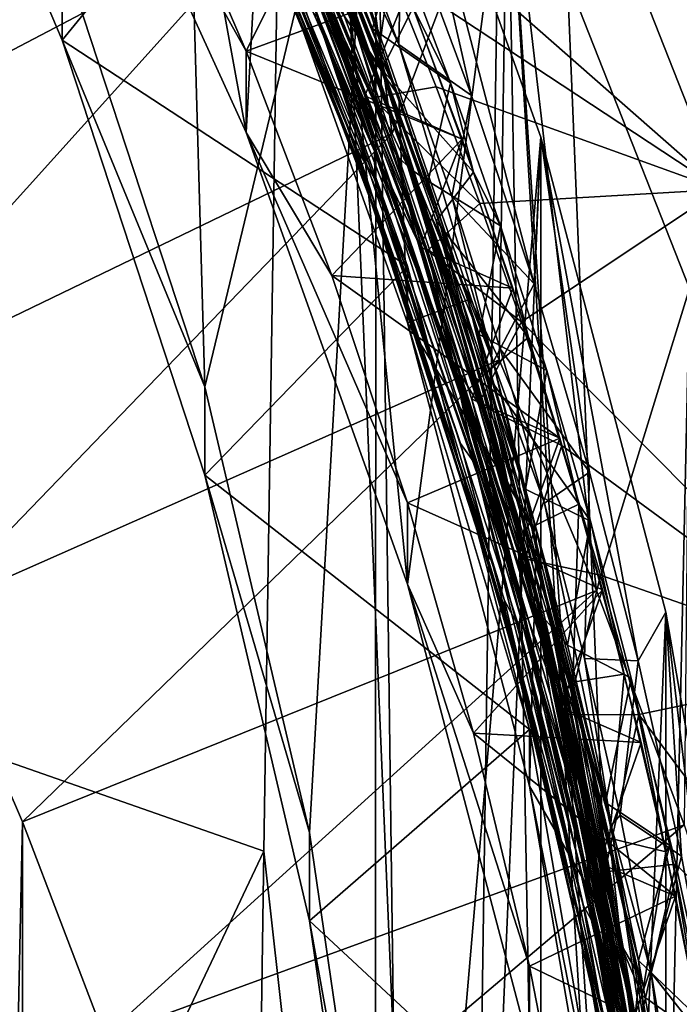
# Model space of a CAD drawing. Header units: metres. Extents: x -22 to 72, y -237 to 23.
# Tile 98 of 256: x 9.97 to 11.27, y -216.37 to -214.43. Entities that reach past the tile are written whole.
import ezdxf

# ---------------------------------------------------------------- set-up
doc = ezdxf.new("R2010")
doc.units = ezdxf.units.M
doc.layers.add('solid_509588_MEDIA_SW0001', color=7, linetype='CONTINUOUS')

msp = doc.modelspace()

# ---------------------------------------------------------------- linework, layer by layer
at = {"layer": 'solid_509588_MEDIA_SW0001'}
for points in [[(10.522875, -211.260559, 290.888855), (7.965763, -208.627457, 291.12674), (7.873083, -215.169647, 291.135925)], [(10.51347, -211.884277, 290.889832), (10.522875, -211.260559, 290.888855), (7.873083, -215.169647, 291.135925)], [(10.450228, -216.071869, 290.896393), (10.51347, -211.884277, 290.889832), (7.873083, -215.169647, 291.135925)], [(10.834114, -219.514114, 290.834808), (10.51347, -211.884277, 290.889832), (10.450228, -216.071869, 290.896393)], [(10.834114, -219.514114, 290.834808), (10.945629, -211.883789, 290.823059), (10.51347, -211.884277, 290.889832)], [(10.834114, -219.514114, 290.834808), (11.261785, -219.514038, 290.727875), (10.945629, -211.883789, 290.823059)], [(11.261785, -219.514038, 290.727875), (11.370038, -211.883713, 290.716187), (10.945629, -211.883789, 290.823059)], [(11.261785, -219.514038, 290.727875), (11.679883, -219.513977, 290.582001), (11.370038, -211.883713, 290.716187)], [(10.415477, -214.655487, 269.757202), (10.496525, -213.175125, 269.549164), (9.991629, -212.336029, 269.431213)], [(10.023125, -213.795944, 269.636414), (10.415477, -214.655487, 269.757202), (9.991629, -212.336029, 269.431213)], [(10.3336, -215.157013, 275.634186), (10.052897, -214.299423, 275.513672), (10.26872, -212.873184, 275.313232)], [(10.3336, -215.157013, 275.634186), (10.26872, -212.873184, 275.313232), (10.670872, -213.754227, 275.437042)], [(10.415477, -214.655487, 269.757202), (10.732976, -215.545319, 269.882263), (10.496525, -213.175125, 269.549164)], [(10.473175, -214.220337, 261.803406), (10.496525, -213.175125, 269.549164), (10.702536, -214.657364, 261.864807)], [(10.732976, -215.545319, 269.882263), (10.929806, -214.052811, 269.672516), (10.496525, -213.175125, 269.549164)], [(10.702536, -214.657364, 261.864807), (10.496525, -213.175125, 269.549164), (10.929806, -214.052811, 269.672516)], [(10.270998, -213.61824, 272.096497), (10.632979, -214.460052, 272.202271), (10.309357, -213.650696, 272.084595)], [(10.397531, -213.934937, 272.157227), (10.632979, -214.460052, 272.202271), (10.270998, -213.61824, 272.096497)], [(10.659949, -214.464294, 273.373993), (10.309155, -213.614822, 273.267334), (10.378409, -213.752808, 273.295654)], [(10.460822, -213.983994, 273.286896), (10.309155, -213.614822, 273.267334), (10.659949, -214.464294, 273.373993)], [(9.69975, -213.642426, 274.159058), (10.052897, -214.299423, 275.513672), (10.052908, -214.473434, 274.275848)], [(9.69975, -213.642426, 274.159058), (10.052908, -214.473434, 274.275848), (10.415481, -214.029221, 274.213409)], [(10.632979, -214.460052, 272.202271), (10.44184, -213.940308, 272.120972), (10.309357, -213.650696, 272.084595)], [(11.222442, -213.73262, 268.639038), (11.27331, -213.715973, 268.609924), (11.609939, -214.486053, 268.800934)], [(11.426583, -214.508911, 269.027283), (11.153563, -213.882156, 268.93573), (11.089987, -213.742691, 268.835876)], [(11.089987, -213.742691, 268.835876), (11.109334, -213.7491, 268.778442), (11.445062, -214.514313, 268.969482)], [(11.426583, -214.508911, 269.027283), (11.089987, -213.742691, 268.835876), (11.445062, -214.514313, 268.969482)], [(11.138728, -213.749542, 268.725067), (11.176956, -213.743958, 268.677948), (11.512251, -214.509872, 268.868683)], [(11.176956, -213.743958, 268.677948), (11.222442, -213.73262, 268.639038), (11.55819, -214.500214, 268.829834)], [(11.512251, -214.509872, 268.868683), (11.176956, -213.743958, 268.677948), (11.55819, -214.500214, 268.829834)], [(11.55819, -214.500214, 268.829834), (11.222442, -213.73262, 268.639038), (11.609939, -214.486053, 268.800934)], [(10.539846, -216.03508, 275.757599), (10.3336, -215.157013, 275.634186), (10.670872, -213.754227, 275.437042)], [(10.362108, -213.764069, 273.200165), (10.532822, -214.171463, 273.278351), (10.700842, -214.61557, 273.307068)], [(10.362108, -213.764069, 273.200165), (10.700842, -214.61557, 273.307068), (10.542668, -214.17334, 273.22467)], [(10.715987, -214.584518, 273.409332), (10.378409, -213.752808, 273.295654), (10.415512, -214.14061, 273.421204)], [(10.659949, -214.464294, 273.373993), (10.378409, -213.752808, 273.295654), (10.715987, -214.584518, 273.409332)], [(10.670152, -216.927292, 275.882996), (10.539846, -216.03508, 275.757599), (10.670872, -213.754227, 275.437042)], [(10.723579, -217.827225, 276.00946), (10.670152, -216.927292, 275.882996), (10.670872, -213.754227, 275.437042)], [(10.723579, -217.827225, 276.00946), (10.670872, -213.754227, 275.437042), (10.995694, -214.664642, 275.565002)], [(10.982527, -214.953857, 273.200043), (10.995694, -214.664642, 275.565002), (10.670872, -213.754227, 275.437042)], [(10.859245, -214.582535, 273.153381), (10.670872, -213.754227, 275.437042), (10.722087, -214.212738, 273.106873)], [(10.982527, -214.953857, 273.200043), (10.670872, -213.754227, 275.437042), (10.859245, -214.582535, 273.153381)], [(11.349865, -214.768021, 271.035309), (10.989173, -213.852585, 270.906647), (11.218492, -213.754044, 270.892792)], [(11.109334, -213.7491, 268.778442), (11.138728, -213.749542, 268.725067), (11.474015, -214.514633, 268.915863)], [(11.445062, -214.514313, 268.969482), (11.109334, -213.7491, 268.778442), (11.474015, -214.514633, 268.915863)], [(11.474015, -214.514633, 268.915863), (11.138728, -213.749542, 268.725067), (11.512251, -214.509872, 268.868683)], [(11.153563, -213.882156, 268.93573), (11.451756, -214.581406, 269.104492), (11.218492, -213.754044, 270.892792)], [(11.349865, -214.768021, 271.035309), (11.218492, -213.754044, 270.892792), (11.586132, -214.687012, 271.023926)], [(11.451756, -214.581406, 269.104492), (11.586132, -214.687012, 271.023926), (11.218492, -213.754044, 270.892792)], [(9.38481, -214.791367, 261.19278), (9.153952, -214.401794, 261.138), (10.225655, -213.793213, 261.743378)], [(9.38481, -214.791367, 261.19278), (10.225655, -213.793213, 261.743378), (10.473175, -214.220337, 261.803406)], [(10.415512, -214.495514, 270.896027), (10.415477, -214.655487, 269.757202), (10.023125, -213.795944, 269.636414)], [(10.415512, -214.495514, 270.896027), (10.023125, -213.795944, 269.636414), (10.228522, -214.061569, 270.835022)], [(10.326433, -213.824768, 272.195007), (10.514353, -214.265396, 272.277344), (10.671177, -214.672073, 272.301392)], [(10.326433, -213.824768, 272.195007), (10.671177, -214.672073, 272.301392), (10.589465, -214.432373, 272.244415)], [(10.711148, -214.701065, 272.415466), (10.366383, -213.842636, 272.307678), (10.400932, -213.870926, 272.33194)], [(10.419836, -214.002167, 272.303192), (10.366383, -213.842636, 272.307678), (10.711148, -214.701065, 272.415466)], [(10.280173, -213.847977, 271.158234), (10.635021, -214.692245, 271.264252), (10.319332, -213.901917, 271.140289)], [(10.2902, -213.885895, 271.18988), (10.635021, -214.692245, 271.264252), (10.280173, -213.847977, 271.158234)], [(10.312551, -213.845764, 271.112305), (10.667892, -214.692398, 271.218658), (10.403416, -213.993912, 271.114899)], [(10.319332, -213.901917, 271.140289), (10.667892, -214.692398, 271.218658), (10.312551, -213.845764, 271.112305)], [(10.601978, -214.110153, 271.433167), (10.989173, -213.852585, 270.906647), (11.349865, -214.768021, 271.035309)], [(10.400932, -213.870926, 272.33194), (10.546264, -214.152618, 272.383057), (10.664232, -214.450485, 272.420471)], [(10.742262, -214.729889, 272.439819), (10.400932, -213.870926, 272.33194), (10.664232, -214.450485, 272.420471)], [(10.711148, -214.701065, 272.415466), (10.400932, -213.870926, 272.33194), (10.742262, -214.729889, 272.439819)], [(11.426583, -214.508911, 269.027283), (11.451756, -214.581406, 269.104492), (11.153563, -213.882156, 268.93573)], [(10.2902, -213.885895, 271.18988), (10.640907, -214.728928, 271.295746), (10.635021, -214.692245, 271.264252)], [(10.508975, -214.391998, 271.280457), (10.640907, -214.728928, 271.295746), (10.2902, -213.885895, 271.18988)], [(10.319332, -213.901917, 271.140289), (10.66888, -214.746353, 271.246368), (10.667892, -214.692398, 271.218658)], [(10.635021, -214.692245, 271.264252), (10.66888, -214.746353, 271.246368), (10.319332, -213.901917, 271.140289)], [(10.665178, -214.787109, 271.362183), (10.317244, -213.93631, 271.255341), (10.525085, -214.393631, 271.339569)], [(10.323064, -213.959671, 271.231201), (10.317244, -213.93631, 271.255341), (10.665178, -214.787109, 271.362183)], [(10.397531, -213.934937, 272.157227), (10.733976, -214.788574, 272.264435), (10.632979, -214.460052, 272.202271)], [(10.589465, -214.432373, 272.244415), (10.733976, -214.788574, 272.264435), (10.397531, -213.934937, 272.157227)], [(10.632979, -214.460052, 272.202271), (10.566322, -214.234116, 272.157837), (10.44184, -213.940308, 272.120972)], [(10.511849, -214.398376, 271.286316), (10.323064, -213.959671, 271.231201), (10.665178, -214.787109, 271.362183)], [(10.473069, -213.96994, 273.174438), (10.796139, -214.832489, 273.282715), (10.597331, -214.22821, 273.185944)], [(10.542668, -214.17334, 273.22467), (10.796139, -214.832489, 273.282715), (10.473069, -213.96994, 273.174438)], [(10.667892, -214.692398, 271.218658), (10.530414, -214.286804, 271.151672), (10.403416, -213.993912, 271.114899)], [(10.783607, -214.851822, 273.395844), (10.50457, -214.100723, 273.274475), (10.460822, -213.983994, 273.286896)], [(10.783607, -214.851822, 273.395844), (10.460822, -213.983994, 273.286896), (10.659949, -214.464294, 273.373993)], [(10.751705, -214.864792, 272.411499), (10.419836, -214.002167, 272.303192), (10.711148, -214.701065, 272.415466)], [(10.565969, -214.383514, 272.32428), (10.419836, -214.002167, 272.303192), (10.751705, -214.864792, 272.411499)], [(10.052908, -214.473434, 274.275848), (10.732978, -214.919037, 274.33847), (10.415481, -214.029221, 274.213409)], [(10.415512, -214.14061, 273.421204), (10.415481, -214.029221, 274.213409), (10.732978, -214.919037, 274.33847)], [(10.702536, -214.657364, 261.864807), (10.929806, -214.052811, 269.672516), (10.913373, -215.103607, 261.927521)], [(10.732976, -215.545319, 269.882263), (10.973018, -216.458252, 270.010559), (10.929806, -214.052811, 269.672516)], [(10.913373, -215.103607, 261.927521), (10.929806, -214.052811, 269.672516), (11.105209, -215.558075, 261.991394)], [(11.214872, -218.32843, 270.273407), (11.288323, -214.962662, 269.800385), (10.929806, -214.052811, 269.672516)], [(11.105209, -215.558075, 261.991394), (10.929806, -214.052811, 269.672516), (11.288323, -214.962662, 269.800385)], [(11.134078, -217.388351, 270.141296), (11.214872, -218.32843, 270.273407), (10.929806, -214.052811, 269.672516)], [(10.973018, -216.458252, 270.010559), (11.134078, -217.388351, 270.141296), (10.929806, -214.052811, 269.672516)], [(10.415512, -214.495514, 270.896027), (10.228522, -214.061569, 270.835022), (10.615865, -214.090439, 271.032532)], [(10.415512, -214.495514, 270.896027), (10.615865, -214.090439, 271.032532), (10.732185, -214.378128, 271.070831)], [(10.50457, -214.100723, 273.274475), (10.675231, -214.546783, 273.330475), (10.532822, -214.171463, 273.278351)], [(10.783607, -214.851822, 273.395844), (10.675231, -214.546783, 273.330475), (10.50457, -214.100723, 273.274475)], [(10.698707, -214.337967, 271.463043), (10.601978, -214.110153, 271.433167), (11.349865, -214.768021, 271.035309)], [(10.415512, -214.14061, 273.421204), (10.732978, -214.919037, 274.33847), (10.733003, -215.030457, 273.546265)], [(10.715987, -214.584518, 273.409332), (10.415512, -214.14061, 273.421204), (10.733003, -215.030457, 273.546265)], [(10.664232, -214.450485, 272.420471), (10.546264, -214.152618, 272.383057), (10.712359, -214.278564, 272.458832)], [(10.675231, -214.546783, 273.330475), (10.699178, -214.61499, 273.334015), (10.532822, -214.171463, 273.278351)], [(10.700842, -214.61557, 273.307068), (10.532822, -214.171463, 273.278351), (10.699178, -214.61499, 273.334015)], [(10.542668, -214.17334, 273.22467), (10.85096, -215.048462, 273.334503), (10.796139, -214.832489, 273.282715)], [(10.700842, -214.61557, 273.307068), (10.85096, -215.048462, 273.334503), (10.542668, -214.17334, 273.22467)], [(10.597331, -214.22821, 273.185944), (10.715878, -214.481979, 273.201691), (10.602587, -214.184448, 273.164368)], [(10.722087, -214.212738, 273.106873), (10.602587, -214.184448, 273.164368), (10.715878, -214.481979, 273.201691)], [(10.859245, -214.582535, 273.153381), (10.722087, -214.212738, 273.106873), (10.715878, -214.481979, 273.201691)], [(9.598998, -215.190735, 261.248901), (9.38481, -214.791367, 261.19278), (10.473175, -214.220337, 261.803406)], [(9.598998, -215.190735, 261.248901), (10.473175, -214.220337, 261.803406), (10.702536, -214.657364, 261.864807)], [(10.597331, -214.22821, 273.185944), (10.901626, -215.108231, 273.296417), (10.715878, -214.481979, 273.201691)], [(10.796139, -214.832489, 273.282715), (10.901626, -215.108231, 273.296417), (10.597331, -214.22821, 273.185944)], [(10.499858, -214.239517, 271.365448), (10.545042, -214.28952, 271.387482), (10.663105, -214.587387, 271.424866)], [(10.499858, -214.239517, 271.365448), (10.663105, -214.587387, 271.424866), (10.772451, -214.887924, 271.462616)], [(10.823576, -215.110214, 271.474792), (10.499858, -214.239517, 271.365448), (10.772451, -214.887924, 271.462616)], [(10.555251, -214.427307, 271.368317), (10.499858, -214.239517, 271.365448), (10.823576, -215.110214, 271.474792)], [(10.566322, -214.234116, 272.157837), (10.68232, -214.531036, 272.195099), (10.744005, -214.409134, 272.118774)], [(10.632979, -214.460052, 272.202271), (10.68232, -214.531036, 272.195099), (10.566322, -214.234116, 272.157837)], [(10.514234, -214.264404, 272.282257), (10.683509, -214.709839, 272.338165), (10.514353, -214.265396, 272.277344)], [(10.565969, -214.383514, 272.32428), (10.683509, -214.709839, 272.338165), (10.514234, -214.264404, 272.282257)], [(10.683509, -214.709839, 272.338165), (10.683567, -214.710693, 272.333252), (10.514353, -214.265396, 272.277344)], [(10.671177, -214.672073, 272.301392), (10.514353, -214.265396, 272.277344), (10.683567, -214.710693, 272.333252)], [(10.530414, -214.286804, 271.151672), (10.649036, -214.58313, 271.188843), (10.732185, -214.378128, 271.070831)], [(10.667892, -214.692398, 271.218658), (10.649036, -214.58313, 271.188843), (10.530414, -214.286804, 271.151672)], [(10.663105, -214.587387, 271.424866), (10.545042, -214.28952, 271.387482), (10.698707, -214.337967, 271.463043)], [(10.664232, -214.450485, 272.420471), (10.712359, -214.278564, 272.458832), (10.817946, -214.557602, 272.493896)], [(10.817946, -214.557602, 272.493896), (10.712359, -214.278564, 272.458832), (10.744005, -214.409134, 272.118774)], [(10.052908, -214.473434, 274.275848), (10.052897, -214.299423, 275.513672), (10.3336, -215.157013, 275.634186)], [(10.663105, -214.587387, 271.424866), (10.698707, -214.337967, 271.463043), (10.789542, -214.56543, 271.492859)], [(10.789542, -214.56543, 271.492859), (10.698707, -214.337967, 271.463043), (11.349865, -214.768021, 271.035309)], [(10.415512, -214.495514, 270.896027), (10.732185, -214.378128, 271.070831), (10.840502, -214.668655, 271.109528)], [(10.868377, -215.263519, 272.434723), (10.683509, -214.709839, 272.338165), (10.565969, -214.383514, 272.32428)], [(10.868377, -215.263519, 272.434723), (10.565969, -214.383514, 272.32428), (10.751705, -214.864792, 272.411499)], [(10.649036, -214.58313, 271.188843), (10.840502, -214.668655, 271.109528), (10.732185, -214.378128, 271.070831)], [(10.508975, -214.391998, 271.280457), (10.511849, -214.398376, 271.286316), (10.679235, -214.838409, 271.336487)], [(10.508975, -214.391998, 271.280457), (10.679235, -214.838409, 271.336487), (10.640907, -214.728928, 271.295746)], [(10.682006, -214.84549, 271.342407), (10.511849, -214.398376, 271.286316), (10.665178, -214.787109, 271.362183)], [(10.679235, -214.838409, 271.336487), (10.511849, -214.398376, 271.286316), (10.682006, -214.84549, 271.342407)], [(10.837399, -215.268585, 271.449402), (10.525085, -214.393631, 271.339569), (10.555251, -214.427307, 271.368317)], [(10.665178, -214.787109, 271.362183), (10.525085, -214.393631, 271.339569), (10.837399, -215.268585, 271.449402)], [(10.865457, -215.308029, 271.478882), (10.555251, -214.427307, 271.368317), (10.823576, -215.110214, 271.474792)], [(10.837399, -215.268585, 271.449402), (10.555251, -214.427307, 271.368317), (10.865457, -215.308029, 271.478882)], [(10.68232, -214.531036, 272.195099), (10.863089, -214.733368, 272.159515), (10.744005, -214.409134, 272.118774)], [(10.817946, -214.557602, 272.493896), (10.744005, -214.409134, 272.118774), (10.863089, -214.733368, 272.159515)], [(10.589465, -214.432373, 272.244415), (10.888342, -215.312836, 272.354889), (10.733976, -214.788574, 272.264435)], [(10.671177, -214.672073, 272.301392), (10.888342, -215.312836, 272.354889), (10.589465, -214.432373, 272.244415)], [(10.632979, -214.460052, 272.202271), (10.929984, -215.344131, 272.313263), (10.68232, -214.531036, 272.195099)], [(10.733976, -214.788574, 272.264435), (10.929984, -215.344131, 272.313263), (10.632979, -214.460052, 272.202271)], [(10.659949, -214.464294, 273.373993), (10.715987, -214.584518, 273.409332), (10.852098, -214.985092, 273.463867)], [(10.944361, -215.354523, 273.485718), (10.659949, -214.464294, 273.373993), (10.852098, -214.985092, 273.463867)], [(10.783607, -214.851822, 273.395844), (10.659949, -214.464294, 273.373993), (10.944361, -215.354523, 273.485718)], [(10.773499, -214.751068, 272.458221), (10.664232, -214.450485, 272.420471), (10.817946, -214.557602, 272.493896)], [(10.742262, -214.729889, 272.439819), (10.664232, -214.450485, 272.420471), (10.773499, -214.751068, 272.458221)], [(10.052908, -214.473434, 274.275848), (10.3336, -215.157013, 275.634186), (10.333602, -215.330978, 274.396362)], [(10.052908, -214.473434, 274.275848), (10.333602, -215.330978, 274.396362), (10.732978, -214.919037, 274.33847)], [(10.859245, -214.582535, 273.153381), (10.715878, -214.481979, 273.201691), (10.820181, -214.781036, 273.239258)], [(10.901626, -215.108231, 273.296417), (10.820181, -214.781036, 273.239258), (10.715878, -214.481979, 273.201691)], [(10.583821, -214.937149, 270.958099), (10.415477, -214.655487, 269.757202), (10.415512, -214.495514, 270.896027)], [(10.583821, -214.937149, 270.958099), (10.415512, -214.495514, 270.896027), (10.840502, -214.668655, 271.109528)], [(10.68232, -214.531036, 272.195099), (10.789321, -214.829575, 272.232574), (10.863089, -214.733368, 272.159515)], [(10.929984, -215.344131, 272.313263), (10.789321, -214.829575, 272.232574), (10.68232, -214.531036, 272.195099)], [(10.675231, -214.546783, 273.330475), (10.82666, -214.999603, 273.387299), (10.699178, -214.61499, 273.334015)], [(10.783607, -214.851822, 273.395844), (10.82666, -214.999603, 273.387299), (10.675231, -214.546783, 273.330475)], [(10.773499, -214.751068, 272.458221), (10.817946, -214.557602, 272.493896), (10.916198, -214.839417, 272.529327)], [(10.916198, -214.839417, 272.529327), (10.817946, -214.557602, 272.493896), (10.863089, -214.733368, 272.159515)], [(10.663105, -214.587387, 271.424866), (10.789542, -214.56543, 271.492859), (10.875708, -214.795441, 271.523041)], [(10.875708, -214.795441, 271.523041), (10.789542, -214.56543, 271.492859), (11.349865, -214.768021, 271.035309)], [(10.982527, -214.953857, 273.200043), (10.859245, -214.582535, 273.153381), (10.820181, -214.781036, 273.239258)], [(10.649036, -214.58313, 271.188843), (10.758685, -214.881226, 271.226288), (10.840502, -214.668655, 271.109528)], [(10.667892, -214.692398, 271.218658), (10.758685, -214.881226, 271.226288), (10.649036, -214.58313, 271.188843)], [(10.772451, -214.887924, 271.462616), (10.663105, -214.587387, 271.424866), (10.875708, -214.795441, 271.523041)], [(10.852098, -214.985092, 273.463867), (10.715987, -214.584518, 273.409332), (10.733003, -215.030457, 273.546265)], [(10.82666, -214.999603, 273.387299), (10.846713, -215.065521, 273.390533), (10.699178, -214.61499, 273.334015)], [(10.700842, -214.61557, 273.307068), (10.699178, -214.61499, 273.334015), (10.846713, -215.065521, 273.390533)], [(10.700842, -214.61557, 273.307068), (10.846713, -215.065521, 273.390533), (10.972735, -215.505814, 273.418762)], [(10.700842, -214.61557, 273.307068), (10.972735, -215.505814, 273.418762), (10.85096, -215.048462, 273.334503)], [(9.7957, -215.598358, 261.306183), (9.598998, -215.190735, 261.248901), (10.702536, -214.657364, 261.864807)], [(9.7957, -215.598358, 261.306183), (10.702536, -214.657364, 261.864807), (10.913373, -215.103607, 261.927521)], [(10.733003, -215.385345, 271.021088), (10.732976, -215.545319, 269.882263), (10.415477, -214.655487, 269.757202)], [(10.733003, -215.385345, 271.021088), (10.415477, -214.655487, 269.757202), (10.583821, -214.937149, 270.958099)], [(10.583821, -214.937149, 270.958099), (10.840502, -214.668655, 271.109528), (10.940803, -214.96196, 271.14859)], [(10.995694, -214.664642, 275.565002), (10.995694, -221.335358, 276.502502), (10.670872, -222.245773, 276.630463)], [(10.723579, -217.827225, 276.00946), (10.995694, -214.664642, 275.565002), (10.670872, -222.245773, 276.630463)], [(10.671177, -214.672073, 272.301392), (10.683567, -214.710693, 272.333252), (10.833786, -215.163177, 272.390015)], [(10.671177, -214.672073, 272.301392), (10.833786, -215.163177, 272.390015), (10.949815, -215.559067, 272.412689)], [(10.671177, -214.672073, 272.301392), (10.949815, -215.559067, 272.412689), (10.888342, -215.312836, 272.354889)], [(10.758685, -214.881226, 271.226288), (10.940803, -214.96196, 271.14859), (10.840502, -214.668655, 271.109528)], [(11.091787, -215.325027, 273.246704), (10.995694, -214.664642, 275.565002), (10.982527, -214.953857, 273.200043)], [(10.995694, -214.664642, 275.565002), (11.241921, -215.600998, 275.696594), (10.995694, -221.335358, 276.502502)], [(11.187582, -215.696625, 273.293427), (11.241921, -215.600998, 275.696594), (10.995694, -214.664642, 275.565002)], [(11.187582, -215.696625, 273.293427), (10.995694, -214.664642, 275.565002), (11.091787, -215.325027, 273.246704)], [(10.635021, -214.692245, 271.264252), (10.924327, -215.57782, 271.375366), (10.66888, -214.746353, 271.246368)], [(10.640907, -214.728928, 271.295746), (10.924327, -215.57782, 271.375366), (10.635021, -214.692245, 271.264252)], [(10.667892, -214.692398, 271.218658), (10.957513, -215.580368, 271.330139), (10.758685, -214.881226, 271.226288)], [(10.66888, -214.746353, 271.246368), (10.957513, -215.580368, 271.330139), (10.667892, -214.692398, 271.218658)], [(10.683509, -214.709839, 272.338165), (10.833798, -215.162521, 272.394989), (10.683567, -214.710693, 272.333252)], [(10.868377, -215.263519, 272.434723), (10.833798, -215.162521, 272.394989), (10.683509, -214.709839, 272.338165)], [(10.833798, -215.162521, 272.394989), (10.833786, -215.163177, 272.390015), (10.683567, -214.710693, 272.333252)], [(10.988118, -215.599335, 272.528229), (10.711148, -214.701065, 272.415466), (10.742262, -214.729889, 272.439819)], [(10.751705, -214.864792, 272.411499), (10.711148, -214.701065, 272.415466), (10.988118, -215.599335, 272.528229)], [(10.640907, -214.728928, 271.295746), (10.926217, -215.612595, 271.406616), (10.924327, -215.57782, 271.375366)], [(10.830326, -215.291855, 271.393402), (10.926217, -215.612595, 271.406616), (10.640907, -214.728928, 271.295746)], [(10.679235, -214.838409, 271.336487), (10.830326, -215.291855, 271.393402), (10.640907, -214.728928, 271.295746)], [(10.742262, -214.729889, 272.439819), (10.773499, -214.751068, 272.458221), (10.873863, -215.053665, 272.496216)], [(10.742262, -214.729889, 272.439819), (10.873863, -215.053665, 272.496216), (10.965467, -215.358475, 272.534515)], [(11.0158, -215.628036, 272.552551), (10.742262, -214.729889, 272.439819), (10.965467, -215.358475, 272.534515)], [(10.988118, -215.599335, 272.528229), (10.742262, -214.729889, 272.439819), (11.0158, -215.628036, 272.552551)], [(10.789321, -214.829575, 272.232574), (10.971585, -215.05896, 272.20047), (10.863089, -214.733368, 272.159515)], [(10.916198, -214.839417, 272.529327), (10.863089, -214.733368, 272.159515), (10.971585, -215.05896, 272.20047)], [(10.66888, -214.746353, 271.246368), (10.952943, -215.63118, 271.357422), (10.957513, -215.580368, 271.330139)], [(10.924327, -215.57782, 271.375366), (10.952943, -215.63118, 271.357422), (10.66888, -214.746353, 271.246368)], [(10.873863, -215.053665, 272.496216), (10.773499, -214.751068, 272.458221), (10.916198, -214.839417, 272.529327)], [(10.957321, -215.028519, 271.553589), (10.875708, -214.795441, 271.523041), (11.349865, -214.768021, 271.035309)], [(10.957321, -215.028519, 271.553589), (11.349865, -214.768021, 271.035309), (11.632892, -215.709488, 271.167633)], [(10.946448, -215.678223, 271.473999), (10.665178, -214.787109, 271.362183), (10.837399, -215.268585, 271.449402)], [(10.682006, -214.84549, 271.342407), (10.665178, -214.787109, 271.362183), (10.946448, -215.678223, 271.473999)], [(10.733976, -214.788574, 272.264435), (11.003352, -215.680496, 272.376373), (10.929984, -215.344131, 272.313263)], [(10.888342, -215.312836, 272.354889), (11.003352, -215.680496, 272.376373), (10.733976, -214.788574, 272.264435)], [(10.772451, -214.887924, 271.462616), (10.875708, -214.795441, 271.523041), (10.957321, -215.028519, 271.553589)], [(10.982527, -214.953857, 273.200043), (10.820181, -214.781036, 273.239258), (10.915788, -215.082047, 273.2771)], [(10.901626, -215.108231, 273.296417), (10.915788, -215.082047, 273.2771), (10.820181, -214.781036, 273.239258)], [(10.789321, -214.829575, 272.232574), (10.887537, -215.129883, 272.270325), (10.971585, -215.05896, 272.20047)], [(10.929984, -215.344131, 272.313263), (10.887537, -215.129883, 272.270325), (10.789321, -214.829575, 272.232574)], [(10.796139, -214.832489, 273.282715), (11.050517, -215.731049, 273.395508), (10.901626, -215.108231, 273.296417)], [(10.85096, -215.048462, 273.334503), (11.050517, -215.731049, 273.395508), (10.796139, -214.832489, 273.282715)], [(10.679235, -214.838409, 271.336487), (10.682006, -214.84549, 271.342407), (10.830326, -215.291855, 271.393402)], [(10.832828, -215.299255, 271.399353), (10.682006, -214.84549, 271.342407), (10.946448, -215.678223, 271.473999)], [(10.830326, -215.291855, 271.393402), (10.682006, -214.84549, 271.342407), (10.832828, -215.299255, 271.399353)], [(11.036664, -215.755737, 273.509247), (10.82666, -214.999603, 273.387299), (10.783607, -214.851822, 273.395844)], [(11.036664, -215.755737, 273.509247), (10.783607, -214.851822, 273.395844), (10.944361, -215.354523, 273.485718)], [(10.873863, -215.053665, 272.496216), (10.916198, -214.839417, 272.529327), (11.007318, -215.124741, 272.565216)], [(11.007318, -215.124741, 272.565216), (10.916198, -214.839417, 272.529327), (10.971585, -215.05896, 272.20047)], [(11.014874, -215.765015, 272.524475), (10.751705, -214.864792, 272.411499), (10.988118, -215.599335, 272.528229)], [(10.868377, -215.263519, 272.434723), (10.751705, -214.864792, 272.411499), (11.014874, -215.765015, 272.524475)], [(10.758685, -214.881226, 271.226288), (10.859454, -215.180939, 271.263947), (10.940803, -214.96196, 271.14859)], [(10.957513, -215.580368, 271.330139), (10.859454, -215.180939, 271.263947), (10.758685, -214.881226, 271.226288)], [(10.8729, -215.190491, 271.50061), (10.772451, -214.887924, 271.462616), (10.957321, -215.028519, 271.553589)], [(10.823576, -215.110214, 271.474792), (10.772451, -214.887924, 271.462616), (10.8729, -215.190491, 271.50061)], [(10.333602, -215.330978, 274.396362), (10.973019, -215.831985, 274.466766), (10.732978, -214.919037, 274.33847)], [(10.733003, -215.030457, 273.546265), (10.732978, -214.919037, 274.33847), (10.973019, -215.831985, 274.466766)], [(10.583821, -214.937149, 270.958099), (10.940803, -214.96196, 271.14859), (11.033085, -215.258026, 271.188049)], [(10.733003, -215.385345, 271.021088), (10.583821, -214.937149, 270.958099), (11.033085, -215.258026, 271.188049)], [(10.859454, -215.180939, 271.263947), (11.033085, -215.258026, 271.188049), (10.940803, -214.96196, 271.14859)], [(11.091787, -215.325027, 273.246704), (10.982527, -214.953857, 273.200043), (10.915788, -215.082047, 273.2771)], [(11.105209, -215.558075, 261.991394), (11.288323, -214.962662, 269.800385), (11.277696, -216.019882, 262.056305)], [(11.214872, -218.32843, 270.273407), (11.288322, -222.637833, 270.879059), (11.288323, -214.962662, 269.800385)], [(10.987234, -215.441422, 273.525818), (10.852098, -214.985092, 273.463867), (10.733003, -215.030457, 273.546265)], [(11.093781, -215.897156, 273.578369), (10.852098, -214.985092, 273.463867), (10.987234, -215.441422, 273.525818)], [(10.944361, -215.354523, 273.485718), (10.852098, -214.985092, 273.463867), (11.093781, -215.897156, 273.578369)], [(10.82666, -214.999603, 273.387299), (10.958586, -215.458359, 273.444855), (10.846713, -215.065521, 273.390533)], [(11.036664, -215.755737, 273.509247), (10.958586, -215.458359, 273.444855), (10.82666, -214.999603, 273.387299)], [(10.8729, -215.190491, 271.50061), (10.957321, -215.028519, 271.553589), (11.036681, -215.272308, 271.585571)], [(11.036681, -215.272308, 271.585571), (10.957321, -215.028519, 271.553589), (11.632892, -215.709488, 271.167633)], [(10.733003, -215.030457, 273.546265), (10.973019, -215.831985, 274.466766), (10.973045, -215.94339, 273.674561)], [(10.987234, -215.441422, 273.525818), (10.733003, -215.030457, 273.546265), (10.973045, -215.94339, 273.674561)], [(10.85096, -215.048462, 273.334503), (11.088213, -215.95726, 273.448547), (11.050517, -215.731049, 273.395508)], [(10.972735, -215.505814, 273.418762), (11.088213, -215.95726, 273.448547), (10.85096, -215.048462, 273.334503)], [(10.958586, -215.458359, 273.444855), (10.974883, -215.521378, 273.447723), (10.846713, -215.065521, 273.390533)], [(10.972735, -215.505814, 273.418762), (10.846713, -215.065521, 273.390533), (10.974883, -215.521378, 273.447723)], [(10.965467, -215.358475, 272.534515), (10.873863, -215.053665, 272.496216), (11.007318, -215.124741, 272.565216)], [(10.887537, -215.129883, 272.270325), (11.070271, -215.387985, 272.241821), (10.971585, -215.05896, 272.20047)], [(11.007318, -215.124741, 272.565216), (10.971585, -215.05896, 272.20047), (11.070271, -215.387985, 272.241821)], [(10.901626, -215.108231, 273.296417), (11.003033, -215.386017, 273.315277), (10.915788, -215.082047, 273.2771)], [(11.091787, -215.325027, 273.246704), (10.915788, -215.082047, 273.2771), (11.003033, -215.386017, 273.315277)], [(9.974835, -216.014099, 261.364624), (9.7957, -215.598358, 261.306183), (10.913373, -215.103607, 261.927521)], [(9.974835, -216.014099, 261.364624), (10.913373, -215.103607, 261.927521), (11.105209, -215.558075, 261.991394)], [(10.823576, -215.110214, 271.474792), (10.8729, -215.190491, 271.50061), (10.964614, -215.495346, 271.53891)], [(10.823576, -215.110214, 271.474792), (10.964614, -215.495346, 271.53891), (11.047718, -215.802933, 271.577545)], [(11.07736, -216.017075, 271.588623), (10.823576, -215.110214, 271.474792), (11.047718, -215.802933, 271.577545)], [(10.865457, -215.308029, 271.478882), (10.823576, -215.110214, 271.474792), (11.07736, -216.017075, 271.588623)], [(10.901626, -215.108231, 273.296417), (11.134242, -216.021271, 273.411041), (11.003033, -215.386017, 273.315277)], [(11.050517, -215.731049, 273.395508), (11.134242, -216.021271, 273.411041), (10.901626, -215.108231, 273.296417)], [(10.965467, -215.358475, 272.534515), (11.007318, -215.124741, 272.565216), (11.093347, -215.421326, 272.602509)], [(11.093347, -215.421326, 272.602509), (11.007318, -215.124741, 272.565216), (11.070271, -215.387985, 272.241821)], [(10.887537, -215.129883, 272.270325), (10.977359, -215.433014, 272.30838), (11.070271, -215.387985, 272.241821)], [(10.929984, -215.344131, 272.313263), (10.977359, -215.433014, 272.30838), (10.887537, -215.129883, 272.270325)], [(10.333602, -215.330978, 274.396362), (10.3336, -215.157013, 275.634186), (10.539846, -216.03508, 275.757599)], [(10.833798, -215.162521, 272.394989), (10.964705, -215.622162, 272.447601), (10.833786, -215.163177, 272.390015)], [(10.949815, -215.559067, 272.412689), (10.833786, -215.163177, 272.390015), (10.964705, -215.622162, 272.447601)], [(10.833798, -215.162521, 272.394989), (10.964791, -215.621796, 272.452606), (10.964705, -215.622162, 272.447601)], [(10.868377, -215.263519, 272.434723), (10.964791, -215.621796, 272.452606), (10.833798, -215.162521, 272.394989)], [(10.450228, -216.071869, 290.896393), (7.873083, -215.169647, 291.135925), (7.782307, -221.711823, 291.143921)], [(10.859454, -215.180939, 271.263947), (10.951765, -215.483246, 271.30191), (11.033085, -215.258026, 271.188049)], [(10.957513, -215.580368, 271.330139), (10.951765, -215.483246, 271.30191), (10.859454, -215.180939, 271.263947)], [(10.964614, -215.495346, 271.53891), (10.8729, -215.190491, 271.50061), (11.036681, -215.272308, 271.585571)], [(10.733003, -215.385345, 271.021088), (11.033085, -215.258026, 271.188049), (11.117255, -215.556641, 271.227814)], [(10.951765, -215.483246, 271.30191), (11.117255, -215.556641, 271.227814), (11.033085, -215.258026, 271.188049)], [(11.078734, -216.177902, 271.563507), (10.837399, -215.268585, 271.449402), (10.865457, -215.308029, 271.478882)], [(10.946448, -215.678223, 271.473999), (10.837399, -215.268585, 271.449402), (11.078734, -216.177902, 271.563507)], [(11.098826, -216.176315, 272.549255), (10.964791, -215.621796, 272.452606), (10.868377, -215.263519, 272.434723)], [(11.098826, -216.176315, 272.549255), (10.868377, -215.263519, 272.434723), (11.014874, -215.765015, 272.524475)], [(10.964614, -215.495346, 271.53891), (11.036681, -215.272308, 271.585571), (11.113406, -215.527802, 271.619049)], [(11.113406, -215.527802, 271.619049), (11.036681, -215.272308, 271.585571), (11.632892, -215.709488, 271.167633)], [(10.830326, -215.291855, 271.393402), (10.832828, -215.299255, 271.399353), (10.961744, -215.750763, 271.450989)], [(10.830326, -215.291855, 271.393402), (10.961744, -215.750763, 271.450989), (10.926217, -215.612595, 271.406616)], [(10.963972, -215.758545, 271.457001), (10.832828, -215.299255, 271.399353), (10.946448, -215.678223, 271.473999)], [(10.961744, -215.750763, 271.450989), (10.832828, -215.299255, 271.399353), (10.963972, -215.758545, 271.457001)], [(11.103785, -216.222794, 271.593689), (10.865457, -215.308029, 271.478882), (11.07736, -216.017075, 271.588623)], [(11.078734, -216.177902, 271.563507), (10.865457, -215.308029, 271.478882), (11.103785, -216.222794, 271.593689)], [(10.888342, -215.312836, 272.354889), (11.115222, -216.22551, 272.469452), (11.003352, -215.680496, 272.376373)], [(10.949815, -215.559067, 272.412689), (11.115222, -216.22551, 272.469452), (10.888342, -215.312836, 272.354889)], [(10.333602, -215.330978, 274.396362), (10.539846, -216.03508, 275.757599), (10.539839, -216.209, 274.519775)], [(10.333602, -215.330978, 274.396362), (10.539839, -216.209, 274.519775), (10.973019, -215.831985, 274.466766)], [(11.091787, -215.325027, 273.246704), (11.003033, -215.386017, 273.315277), (11.081668, -215.692337, 273.35376)], [(11.187582, -215.696625, 273.293427), (11.091787, -215.325027, 273.246704), (11.081668, -215.692337, 273.35376)], [(10.929984, -215.344131, 272.313263), (11.154592, -216.260086, 272.428253), (10.977359, -215.433014, 272.30838)], [(11.003352, -215.680496, 272.376373), (11.154592, -216.260086, 272.428253), (10.929984, -215.344131, 272.313263)], [(11.15511, -216.274902, 273.601227), (10.944361, -215.354523, 273.485718), (11.093781, -215.897156, 273.578369)], [(11.036664, -215.755737, 273.509247), (10.944361, -215.354523, 273.485718), (11.15511, -216.274902, 273.601227)], [(11.048472, -215.666031, 272.57312), (10.965467, -215.358475, 272.534515), (11.093347, -215.421326, 272.602509)], [(11.0158, -215.628036, 272.552551), (10.965467, -215.358475, 272.534515), (11.048472, -215.666031, 272.57312)], [(10.862788, -215.839218, 271.084869), (10.732976, -215.545319, 269.882263), (10.733003, -215.385345, 271.021088)], [(10.862788, -215.839218, 271.084869), (10.733003, -215.385345, 271.021088), (11.117255, -215.556641, 271.227814)], [(10.977359, -215.433014, 272.30838), (11.058637, -215.738678, 272.346771), (11.070271, -215.387985, 272.241821)], [(11.134242, -216.021271, 273.411041), (11.081668, -215.692337, 273.35376), (11.003033, -215.386017, 273.315277)], [(11.058637, -215.738678, 272.346771), (11.159646, -215.72261, 272.283905), (11.070271, -215.387985, 272.241821)], [(11.093347, -215.421326, 272.602509), (11.070271, -215.387985, 272.241821), (11.159646, -215.72261, 272.283905)], [(11.154592, -216.260086, 272.428253), (11.058637, -215.738678, 272.346771), (10.977359, -215.433014, 272.30838)], [(11.048472, -215.666031, 272.57312), (11.093347, -215.421326, 272.602509), (11.173871, -215.730743, 272.641388)], [(11.173871, -215.730743, 272.641388), (11.093347, -215.421326, 272.602509), (11.159646, -215.72261, 272.283905)], [(11.189578, -216.317184, 273.64447), (10.987234, -215.441422, 273.525818), (10.973045, -215.94339, 273.674561)], [(11.093781, -215.897156, 273.578369), (10.987234, -215.441422, 273.525818), (11.189578, -216.317184, 273.64447)], [(10.958586, -215.458359, 273.444855), (11.070745, -215.922104, 273.503052), (10.974883, -215.521378, 273.447723)], [(11.036664, -215.755737, 273.509247), (11.070745, -215.922104, 273.503052), (10.958586, -215.458359, 273.444855)], [(10.951765, -215.483246, 271.30191), (11.035608, -215.788315, 271.34024), (11.117255, -215.556641, 271.227814)], [(10.957513, -215.580368, 271.330139), (11.035608, -215.788315, 271.34024), (10.951765, -215.483246, 271.30191)], [(11.047718, -215.802933, 271.577545), (10.964614, -215.495346, 271.53891), (11.113406, -215.527802, 271.619049)], [(10.972735, -215.505814, 273.418762), (10.974883, -215.521378, 273.447723), (11.170968, -216.424408, 273.534058)], [(10.972735, -215.505814, 273.418762), (11.170968, -216.424408, 273.534058), (11.088213, -215.95726, 273.448547)], [(11.163061, -216.390579, 273.561859), (11.172616, -216.446732, 273.563873), (10.974883, -215.521378, 273.447723)], [(11.170968, -216.424408, 273.534058), (10.974883, -215.521378, 273.447723), (11.172616, -216.446732, 273.563873)], [(11.070745, -215.922104, 273.503052), (11.163061, -216.390579, 273.561859), (10.974883, -215.521378, 273.447723)], [(11.047718, -215.802933, 271.577545), (11.113406, -215.527802, 271.619049), (11.188626, -215.802231, 271.65506)], [(11.188626, -215.802231, 271.65506), (11.113406, -215.527802, 271.619049), (11.632892, -215.709488, 271.167633)], [(10.973045, -216.298279, 271.149384), (10.973018, -216.458252, 270.010559), (10.732976, -215.545319, 269.882263)], [(10.973045, -216.298279, 271.149384), (10.732976, -215.545319, 269.882263), (10.862788, -215.839218, 271.084869)], [(10.135883, -216.436707, 261.424011), (9.974835, -216.014099, 261.364624), (11.105209, -215.558075, 261.991394)], [(10.135883, -216.436707, 261.424011), (11.105209, -215.558075, 261.991394), (11.277696, -216.019882, 262.056305)], [(10.862788, -215.839218, 271.084869), (11.117255, -215.556641, 271.227814), (11.193216, -215.857498, 271.267853)], [(10.949815, -215.559067, 272.412689), (10.964705, -215.622162, 272.447601), (11.075945, -216.086502, 272.50589)], [(10.949815, -215.559067, 272.412689), (11.075945, -216.086502, 272.50589), (11.155291, -216.475342, 272.527679)], [(10.949815, -215.559067, 272.412689), (11.155291, -216.475342, 272.527679), (11.115222, -216.22551, 272.469452)], [(11.035608, -215.788315, 271.34024), (11.193216, -215.857498, 271.267853), (11.117255, -215.556641, 271.227814)], [(10.924327, -215.57782, 271.375366), (11.140749, -216.494202, 271.490387), (10.952943, -215.63118, 271.357422)], [(10.926217, -215.612595, 271.406616), (11.140749, -216.494202, 271.490387), (10.924327, -215.57782, 271.375366)], [(10.952943, -215.63118, 271.357422), (11.174066, -216.499161, 271.445496), (10.957513, -215.580368, 271.330139)], [(10.957513, -215.580368, 271.330139), (11.174066, -216.499161, 271.445496), (11.035608, -215.788315, 271.34024)], [(9.795705, -224.368057, 262.538696), (9.7957, -215.598358, 261.306183), (9.974835, -216.014099, 261.364624)], [(11.190211, -216.526749, 272.644623), (10.988118, -215.599335, 272.528229), (11.0158, -215.628036, 272.552551)], [(11.014874, -215.765015, 272.524475), (10.988118, -215.599335, 272.528229), (11.190211, -216.526749, 272.644623)], [(11.241921, -215.600998, 275.696594), (11.241921, -220.399002, 276.370911), (10.995694, -221.335358, 276.502502)], [(11.272893, -216.081802, 273.341858), (11.241921, -215.600998, 275.696594), (11.187582, -215.696625, 273.293427)], [(11.241921, -215.600998, 275.696594), (11.406886, -216.553635, 275.830475), (11.241921, -220.399002, 276.370911)], [(11.346615, -216.480896, 273.392029), (11.406886, -216.553635, 275.830475), (11.241921, -215.600998, 275.696594)], [(11.346615, -216.480896, 273.392029), (11.241921, -215.600998, 275.696594), (11.272893, -216.081802, 273.341858)], [(10.926217, -215.612595, 271.406616), (11.138905, -216.526459, 271.521301), (11.140749, -216.494202, 271.490387)], [(11.073416, -216.214752, 271.509216), (11.138905, -216.526459, 271.521301), (10.926217, -215.612595, 271.406616)], [(10.961744, -215.750763, 271.450989), (11.073416, -216.214752, 271.509216), (10.926217, -215.612595, 271.406616)], [(10.964791, -215.621796, 272.452606), (11.075945, -216.086502, 272.50589), (10.964705, -215.622162, 272.447601)], [(10.964791, -215.621796, 272.452606), (11.076077, -216.086411, 272.510895), (11.075945, -216.086502, 272.50589)], [(11.098826, -216.176315, 272.549255), (11.076077, -216.086411, 272.510895), (10.964791, -215.621796, 272.452606)], [(11.0158, -215.628036, 272.552551), (11.048472, -215.666031, 272.57312), (11.122698, -215.975677, 272.612)], [(11.0158, -215.628036, 272.552551), (11.122698, -215.975677, 272.612), (11.188128, -216.287354, 272.651154)], [(11.21463, -216.55481, 272.668915), (11.0158, -215.628036, 272.552551), (11.188128, -216.287354, 272.651154)], [(11.190211, -216.526749, 272.644623), (11.0158, -215.628036, 272.552551), (11.21463, -216.55481, 272.668915)], [(10.952943, -215.63118, 271.357422), (11.164342, -216.545975, 271.472229), (11.174066, -216.499161, 271.445496)], [(11.140749, -216.494202, 271.490387), (11.164342, -216.545975, 271.472229), (10.952943, -215.63118, 271.357422)], [(11.122698, -215.975677, 272.612), (11.048472, -215.666031, 272.57312), (11.173871, -215.730743, 272.641388)], [(11.153863, -216.59906, 271.589539), (10.946448, -215.678223, 271.473999), (11.078734, -216.177902, 271.563507)], [(10.963972, -215.758545, 271.457001), (10.946448, -215.678223, 271.473999), (11.153863, -216.59906, 271.589539)], [(11.003352, -215.680496, 272.376373), (11.198957, -216.600433, 272.491852), (11.154592, -216.260086, 272.428253)], [(11.115222, -216.22551, 272.469452), (11.198957, -216.600433, 272.491852), (11.003352, -215.680496, 272.376373)], [(11.187582, -215.696625, 273.293427), (11.081668, -215.692337, 273.35376), (11.151637, -216.000778, 273.392487)], [(11.134242, -216.021271, 273.411041), (11.151637, -216.000778, 273.392487), (11.081668, -215.692337, 273.35376)], [(11.272893, -216.081802, 273.341858), (11.187582, -215.696625, 273.293427), (11.151637, -216.000778, 273.392487)], [(11.058637, -215.738678, 272.346771), (11.131225, -216.046387, 272.385437), (11.159646, -215.72261, 272.283905)], [(11.131225, -216.046387, 272.385437), (11.24162, -216.072952, 272.327942), (11.159646, -215.72261, 272.283905)], [(11.173871, -215.730743, 272.641388), (11.159646, -215.72261, 272.283905), (11.24162, -216.072952, 272.327942)], [(11.188626, -215.802231, 271.65506), (11.632892, -215.709488, 271.167633), (11.836276, -216.669983, 271.302612)], [(11.050517, -215.731049, 273.395508), (11.230181, -216.655746, 273.511566), (11.134242, -216.021271, 273.411041)], [(11.088213, -215.95726, 273.448547), (11.230181, -216.655746, 273.511566), (11.050517, -215.731049, 273.395508)], [(11.154592, -216.260086, 272.428253), (11.131225, -216.046387, 272.385437), (11.058637, -215.738678, 272.346771)], [(11.122698, -215.975677, 272.612), (11.173871, -215.730743, 272.641388), (11.249631, -216.060883, 272.682892)], [(11.249631, -216.060883, 272.682892), (11.173871, -215.730743, 272.641388), (11.24162, -216.072952, 272.327942)], [(10.961744, -215.750763, 271.450989), (10.963972, -215.758545, 271.457001), (11.073416, -216.214752, 271.509216)], [(11.075339, -216.222885, 271.515259), (10.963972, -215.758545, 271.457001), (11.153863, -216.59906, 271.589539)], [(11.073416, -216.214752, 271.509216), (10.963972, -215.758545, 271.457001), (11.075339, -216.222885, 271.515259)], [(11.202859, -216.692581, 272.640869), (11.014874, -215.765015, 272.524475), (11.190211, -216.526749, 272.644623)], [(11.098826, -216.176315, 272.549255), (11.014874, -215.765015, 272.524475), (11.202859, -216.692581, 272.640869)], [(11.213984, -216.685745, 273.625977), (11.070745, -215.922104, 273.503052), (11.036664, -215.755737, 273.509247)], [(11.213984, -216.685745, 273.625977), (11.036664, -215.755737, 273.509247), (11.15511, -216.274902, 273.601227)], [(11.035608, -215.788315, 271.34024), (11.110729, -216.095337, 271.378784), (11.193216, -215.857498, 271.267853)], [(11.174066, -216.499161, 271.445496), (11.110729, -216.095337, 271.378784), (11.035608, -215.788315, 271.34024)], [(11.122025, -216.112549, 271.616425), (11.047718, -215.802933, 271.577545), (11.188626, -215.802231, 271.65506)], [(11.07736, -216.017075, 271.588623), (11.047718, -215.802933, 271.577545), (11.122025, -216.112549, 271.616425)], [(11.122025, -216.112549, 271.616425), (11.188626, -215.802231, 271.65506), (11.261309, -216.097092, 271.693726)], [(11.261309, -216.097092, 271.693726), (11.188626, -215.802231, 271.65506), (11.836276, -216.669983, 271.302612)], [(10.539839, -216.209, 274.519775), (11.134079, -216.762085, 274.597504), (10.973019, -215.831985, 274.466766)], [(10.862788, -215.839218, 271.084869), (11.193216, -215.857498, 271.267853), (11.260897, -216.160278, 271.308197)], [(10.973045, -216.298279, 271.149384), (10.862788, -215.839218, 271.084869), (11.260897, -216.160278, 271.308197)], [(10.973045, -215.94339, 273.674561), (10.973019, -215.831985, 274.466766), (11.134079, -216.762085, 274.597504)], [(11.110729, -216.095337, 271.378784), (11.260897, -216.160278, 271.308197), (11.193216, -215.857498, 271.267853)], [(11.258824, -216.835312, 273.696136), (11.093781, -215.897156, 273.578369), (11.189578, -216.317184, 273.64447)], [(11.15511, -216.274902, 273.601227), (11.093781, -215.897156, 273.578369), (11.258824, -216.835312, 273.696136)], [(11.213984, -216.685745, 273.625977), (11.163061, -216.390579, 273.561859), (11.070745, -215.922104, 273.503052)], [(10.973045, -215.94339, 273.674561), (11.134079, -216.762085, 274.597504), (11.13409, -216.873474, 273.805298)], [(11.189578, -216.317184, 273.64447), (10.973045, -215.94339, 273.674561), (11.13409, -216.873474, 273.805298)], [(11.088213, -215.95726, 273.448547), (11.249187, -216.890274, 273.565643), (11.230181, -216.655746, 273.511566)], [(11.170968, -216.424408, 273.534058), (11.249187, -216.890274, 273.565643), (11.088213, -215.95726, 273.448547)], [(11.188128, -216.287354, 272.651154), (11.122698, -215.975677, 272.612), (11.249631, -216.060883, 272.682892)], [(9.795705, -224.368057, 262.538696), (9.974835, -216.014099, 261.364624), (9.974839, -223.952332, 262.480255)], [(9.974839, -223.952332, 262.480255), (9.974835, -216.014099, 261.364624), (10.135883, -216.436707, 261.424011)], [(11.07736, -216.017075, 271.588623), (11.122025, -216.112549, 271.616425), (11.187544, -216.42424, 271.655548)], [(11.07736, -216.017075, 271.588623), (11.187544, -216.42424, 271.655548), (11.244265, -216.738052, 271.694977)], [(11.255192, -216.950104, 271.70578), (11.07736, -216.017075, 271.588623), (11.244265, -216.738052, 271.694977)], [(11.103785, -216.222794, 271.593689), (11.07736, -216.017075, 271.588623), (11.255192, -216.950104, 271.70578)], [(11.134242, -216.021271, 273.411041), (11.212987, -216.311539, 273.431519), (11.151637, -216.000778, 273.392487)], [(11.272893, -216.081802, 273.341858), (11.151637, -216.000778, 273.392487), (11.212987, -216.311539, 273.431519)], [(10.278802, -216.866043, 261.484344), (10.135883, -216.436707, 261.424011), (11.277696, -216.019882, 262.056305)], [(10.278802, -216.866043, 261.484344), (11.277696, -216.019882, 262.056305), (11.430653, -216.488571, 262.122162)], [(10.539839, -216.209, 274.519775), (10.539846, -216.03508, 275.757599), (10.670152, -216.927292, 275.882996)], [(11.134242, -216.021271, 273.411041), (11.290169, -216.957962, 273.528656), (11.212987, -216.311539, 273.431519)], [(11.230181, -216.655746, 273.511566), (11.290169, -216.957962, 273.528656), (11.134242, -216.021271, 273.411041)], [(11.131225, -216.046387, 272.385437), (11.19521, -216.356476, 272.424377), (11.24162, -216.072952, 272.327942)], [(11.154592, -216.260086, 272.428253), (11.19521, -216.356476, 272.424377), (11.131225, -216.046387, 272.385437)], [(10.39983, -219.525101, 290.901611), (10.450228, -216.071869, 290.896393), (7.782307, -221.711823, 291.143921)], [(10.834114, -219.514114, 290.834808), (10.450228, -216.071869, 290.896393), (10.39983, -219.525101, 290.901611)], [(11.188128, -216.287354, 272.651154), (11.249631, -216.060883, 272.682892), (11.319171, -216.413391, 272.727203)], [(11.19521, -216.356476, 272.424377), (11.315137, -216.440445, 272.374146), (11.24162, -216.072952, 272.327942)], [(11.249631, -216.060883, 272.682892), (11.24162, -216.072952, 272.327942), (11.315137, -216.440445, 272.374146)], [(11.319171, -216.413391, 272.727203), (11.249631, -216.060883, 272.682892), (11.315137, -216.440445, 272.374146)], [(11.076077, -216.086411, 272.510895), (11.16726, -216.555313, 272.564728), (11.075945, -216.086502, 272.50589)], [(11.155291, -216.475342, 272.527679), (11.075945, -216.086502, 272.50589), (11.16726, -216.555313, 272.564728)], [(11.076077, -216.086411, 272.510895), (11.238524, -217.027557, 272.629028), (11.16726, -216.555313, 272.564728)], [(11.098826, -216.176315, 272.549255), (11.238524, -217.027557, 272.629028), (11.076077, -216.086411, 272.510895)], [(11.110729, -216.095337, 271.378784), (11.17725, -216.404724, 271.417664), (11.260897, -216.160278, 271.308197)], [(11.174066, -216.499161, 271.445496), (11.17725, -216.404724, 271.417664), (11.110729, -216.095337, 271.378784)], [(11.346615, -216.480896, 273.392029), (11.272893, -216.081802, 273.341858), (11.212987, -216.311539, 273.431519)], [(11.187544, -216.42424, 271.655548), (11.122025, -216.112549, 271.616425), (11.261309, -216.097092, 271.693726)], [(11.187544, -216.42424, 271.655548), (11.261309, -216.097092, 271.693726), (11.331334, -216.419586, 271.736023)], [(11.331334, -216.419586, 271.736023), (11.261309, -216.097092, 271.693726), (11.836276, -216.669983, 271.302612)], [(10.973045, -216.298279, 271.149384), (11.260897, -216.160278, 271.308197), (11.320247, -216.464813, 271.348724)], [(11.17725, -216.404724, 271.417664), (11.320247, -216.464813, 271.348724), (11.260897, -216.160278, 271.308197)], [(11.24365, -217.111923, 271.680756), (11.078734, -216.177902, 271.563507), (11.103785, -216.222794, 271.593689)], [(11.153863, -216.59906, 271.589539), (11.078734, -216.177902, 271.563507), (11.24365, -217.111923, 271.680756)], [(11.252372, -217.112564, 272.666779), (11.238524, -217.027557, 272.629028), (11.098826, -216.176315, 272.549255)], [(11.252372, -217.112564, 272.666779), (11.098826, -216.176315, 272.549255), (11.202859, -216.692581, 272.640869)], [(10.539839, -216.209, 274.519775), (10.670152, -216.927292, 275.882996), (10.670156, -217.101303, 274.645172)], [(10.539839, -216.209, 274.519775), (10.670156, -217.101303, 274.645172), (11.134079, -216.762085, 274.597504)], [(11.073416, -216.214752, 271.509216), (11.075339, -216.222885, 271.515259), (11.165153, -216.683014, 271.567963)], [(11.073416, -216.214752, 271.509216), (11.165153, -216.683014, 271.567963), (11.138905, -216.526459, 271.521301)], [(11.238058, -217.163803, 271.633362), (11.075339, -216.222885, 271.515259), (11.153863, -216.59906, 271.589539)], [(11.165153, -216.683014, 271.567963), (11.075339, -216.222885, 271.515259), (11.238058, -217.163803, 271.633362)], [(11.264927, -217.161957, 271.711609), (11.103785, -216.222794, 271.593689), (11.255192, -216.950104, 271.70578)], [(11.24365, -217.111923, 271.680756), (11.103785, -216.222794, 271.593689), (11.264927, -217.161957, 271.711609)], [(11.115222, -216.22551, 272.469452), (11.265326, -217.161209, 272.586884), (11.198957, -216.600433, 272.491852)], [(11.155291, -216.475342, 272.527679), (11.265326, -217.161209, 272.586884), (11.115222, -216.22551, 272.469452)], [(11.154592, -216.260086, 272.428253), (11.302138, -217.198792, 272.546112), (11.19521, -216.356476, 272.424377)], [(11.198957, -216.600433, 272.491852), (11.302138, -217.198792, 272.546112), (11.154592, -216.260086, 272.428253)], [(11.288022, -217.216522, 273.719421), (11.15511, -216.274902, 273.601227), (11.258824, -216.835312, 273.696136)], [(11.213984, -216.685745, 273.625977), (11.15511, -216.274902, 273.601227), (11.288022, -217.216522, 273.719421)], [(11.24476, -216.601166, 272.690552), (11.188128, -216.287354, 272.651154), (11.319171, -216.413391, 272.727203)], [(11.21463, -216.55481, 272.668915), (11.188128, -216.287354, 272.651154), (11.24476, -216.601166, 272.690552)], [(11.063552, -216.761703, 271.214508), (10.973018, -216.458252, 270.010559), (10.973045, -216.298279, 271.149384)], [(11.063552, -216.761703, 271.214508), (10.973045, -216.298279, 271.149384), (11.320247, -216.464813, 271.348724)], [(11.310198, -217.103363, 273.750549), (11.189578, -216.317184, 273.64447), (11.13409, -216.873474, 273.805298)], [(11.258824, -216.835312, 273.696136), (11.189578, -216.317184, 273.64447), (11.310198, -217.103363, 273.750549)], [(11.346615, -216.480896, 273.392029), (11.212987, -216.311539, 273.431519), (11.265606, -216.624222, 273.470795)], [(11.290169, -216.957962, 273.528656), (11.265606, -216.624222, 273.470795), (11.212987, -216.311539, 273.431519)], [(11.19521, -216.356476, 272.424377), (11.250504, -216.66864, 272.463562), (11.315137, -216.440445, 272.374146)], [(11.302138, -217.198792, 272.546112), (11.250504, -216.66864, 272.463562), (11.19521, -216.356476, 272.424377)]]:
    msp.add_3dface(points, dxfattribs=at)

doc.saveas('drawing.dxf')
